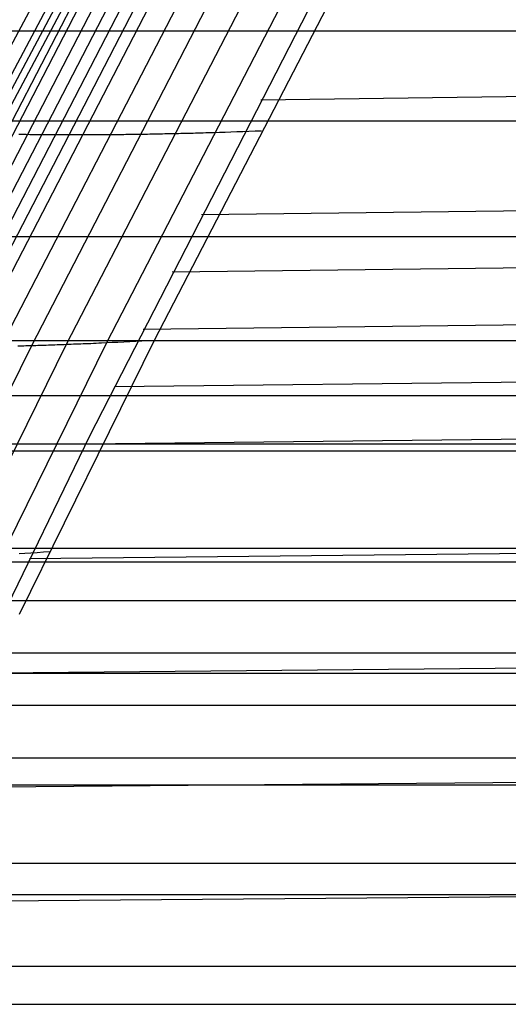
# Model space of a CAD drawing. Extents: x -260 to 296, y -277 to 294.
# Tile 70 of 241: x -167 to -160, y 80 to 93. Entities that reach past the tile are written whole.
import ezdxf

# ---------------------------------------------------------------- set-up
doc = ezdxf.new("R2010")
doc.units = 0
doc.layers.add('PREDEFINITO', color=7, linetype='CONTINUOUS')

msp = doc.modelspace()

# ---------------------------------------------------------------- linework, layer by layer
at = {"layer": 'PREDEFINITO'}
for p, q in [((-167.769, 91.746, 437.433), (-164.746, 97.425, 437.827)), ((-167.55, 91.744, 437.486), (-164.531, 97.417, 437.878)), ((-167.44, 91.743, 437.508), (-164.422, 97.414, 437.9)), ((-167.329, 91.743, 437.528), (-164.313, 97.41, 437.92)), ((-168.726, 88.787, 437.4), (-165.726, 94.587, 437.732)), ((-168.618, 88.788, 437.434), (-165.62, 94.585, 437.766)), ((-168.412, 88.79, 437.527), (-165.417, 94.581, 437.857)), ((-168.214, 88.791, 437.645), (-165.222, 94.578, 437.973)), ((-168.021, 88.793, 437.781), (-165.033, 94.574, 438.107)), ((-167.832, 88.795, 437.925), (-164.847, 94.571, 438.248)), ((-167.643, 88.797, 438.068), (-164.661, 94.568, 438.388)), ((-166.35, 88.831, 438.421), (-163.389, 94.566, 438.737)), ((-165.791, 88.854, 438.135), (-162.837, 94.573, 438.457)), ((-165.129, 88.886, 437.53), (-162.184, 94.586, 437.863)), ((-167.254, 88.804, 438.317), (-164.278, 94.564, 438.634)), ((-166.83, 88.815, 438.458), (-163.862, 94.563, 438.773)), ((-166.025, 87.561, 438.386), (-162.823, 93.814, 438.685)), ((-190.637, 93.173, 409.565), (226.429, 93.173, 409.565)), ((-163.66, 92.218, 438.594), (-102.194, 93.058, 454.675)), ((-192.163, 91.928, 400.376), (227.952, 91.928, 400.376)), ((-167.009, 91.741, 437.628), (-166.958, 91.741, 437.652)), ((-166.958, 91.741, 437.652), (-166.907, 91.741, 437.678)), ((-166.907, 91.741, 437.678), (-166.857, 91.74, 437.705)), ((-166.857, 91.74, 437.705), (-166.808, 91.74, 437.734)), ((-166.808, 91.74, 437.734), (-166.759, 91.74, 437.764)), ((-166.759, 91.74, 437.764), (-166.711, 91.739, 437.795)), ((-166.711, 91.739, 437.795), (-166.615, 91.739, 437.861)), ((-166.615, 91.739, 437.861), (-166.52, 91.738, 437.93)), ((-166.52, 91.738, 437.93), (-166.145, 91.737, 438.214)), ((-166.145, 91.737, 438.214), (-166.05, 91.737, 438.282)), ((-166.05, 91.737, 438.282), (-165.955, 91.737, 438.347)), ((-165.955, 91.737, 438.347), (-165.906, 91.738, 438.377)), ((-165.906, 91.738, 438.377), (-165.858, 91.738, 438.407)), ((-165.858, 91.738, 438.407), (-165.809, 91.738, 438.435)), ((-165.809, 91.738, 438.435), (-165.759, 91.738, 438.461)), ((-165.759, 91.738, 438.461), (-165.709, 91.739, 438.486)), ((-165.709, 91.739, 438.486), (-165.683, 91.739, 438.498)), ((-165.683, 91.739, 438.498), (-165.658, 91.739, 438.509)), ((-165.658, 91.739, 438.509), (-165.632, 91.739, 438.52)), ((-165.632, 91.739, 438.52), (-165.607, 91.74, 438.53)), ((-165.607, 91.74, 438.53), (-165.581, 91.74, 438.54)), ((-165.581, 91.74, 438.54), (-165.555, 91.74, 438.549)), ((-165.555, 91.74, 438.549), (-165.528, 91.741, 438.558)), ((-165.528, 91.741, 438.558), (-165.502, 91.741, 438.566)), ((-165.502, 91.741, 438.566), (-165.475, 91.741, 438.573)), ((-165.475, 91.741, 438.573), (-165.448, 91.742, 438.58)), ((-165.448, 91.742, 438.58), (-165.421, 91.742, 438.586)), ((-165.421, 91.742, 438.586), (-165.394, 91.742, 438.592)), ((-165.394, 91.742, 438.592), (-165.367, 91.743, 438.597)), ((-165.367, 91.743, 438.597), (-165.339, 91.743, 438.601)), ((-165.339, 91.743, 438.601), (-165.311, 91.744, 438.605)), ((-165.311, 91.744, 438.605), (-165.283, 91.744, 438.608)), ((-165.283, 91.744, 438.608), (-165.255, 91.745, 438.61)), ((-165.255, 91.745, 438.61), (-165.226, 91.745, 438.612)), ((-165.226, 91.745, 438.612), (-165.197, 91.746, 438.612)), ((-165.197, 91.746, 438.612), (-165.168, 91.746, 438.612)), ((-165.168, 91.746, 438.612), (-165.139, 91.747, 438.611)), ((-165.139, 91.747, 438.611), (-165.109, 91.747, 438.61)), ((-165.109, 91.747, 438.61), (-165.079, 91.748, 438.607)), ((-165.079, 91.748, 438.607), (-165.049, 91.748, 438.604)), ((-165.049, 91.748, 438.604), (-165.019, 91.749, 438.599)), ((-165.019, 91.749, 438.599), (-164.988, 91.75, 438.594)), ((-164.988, 91.75, 438.594), (-164.957, 91.75, 438.588)), ((-164.957, 91.75, 438.588), (-164.926, 91.751, 438.581)), ((-164.926, 91.751, 438.581), (-164.894, 91.752, 438.574)), ((-164.894, 91.752, 438.574), (-164.863, 91.753, 438.565)), ((-164.863, 91.753, 438.565), (-164.83, 91.753, 438.555)), ((-164.83, 91.753, 438.555), (-164.798, 91.754, 438.544)), ((-164.798, 91.754, 438.544), (-164.765, 91.755, 438.533)), ((-164.765, 91.755, 438.533), (-164.732, 91.756, 438.52)), ((-164.732, 91.756, 438.52), (-164.699, 91.757, 438.506)), ((-164.699, 91.757, 438.506), (-164.665, 91.757, 438.491)), ((-164.665, 91.757, 438.491), (-164.631, 91.758, 438.475)), ((-164.631, 91.758, 438.475), (-164.596, 91.759, 438.458)), ((-164.596, 91.759, 438.458), (-164.561, 91.76, 438.44)), ((-164.561, 91.76, 438.44), (-164.526, 91.761, 438.421)), ((-164.526, 91.761, 438.421), (-164.49, 91.762, 438.401)), ((-164.49, 91.762, 438.401), (-164.455, 91.763, 438.379)), ((-164.455, 91.763, 438.379), (-164.418, 91.764, 438.357)), ((-164.418, 91.764, 438.357), (-164.382, 91.765, 438.333)), ((-164.382, 91.765, 438.333), (-164.307, 91.768, 438.282)), ((-164.307, 91.768, 438.282), (-164.231, 91.77, 438.226)), ((-164.231, 91.77, 438.226), (-164.153, 91.773, 438.164)), ((-164.153, 91.773, 438.164), (-164.073, 91.775, 438.098)), ((-164.073, 91.775, 438.098), (-163.992, 91.778, 438.026)), ((-163.992, 91.778, 438.026), (-163.909, 91.781, 437.949)), ((-163.909, 91.781, 437.949), (-163.824, 91.784, 437.866)), ((-163.824, 91.784, 437.866), (-163.738, 91.787, 437.777)), ((-163.738, 91.787, 437.777), (-163.649, 91.79, 437.682)), ((-164.48, 90.629, 438.513), (-102.194, 91.423, 454.656)), ((-164.885, 89.834, 438.477), (-102.193, 90.605, 454.647)), ((-192.163, 90.323, 409.173), (227.952, 90.323, 409.173)), ((-165.286, 89.04, 438.443), (-102.193, 89.788, 454.639)), ((-165.685, 88.246, 438.411), (-102.193, 88.971, 454.631)), ((-193.649, 88.884, 399.976), (229.435, 88.884, 399.976)), ((-167.665, 85.047, 437.998), (-165.791, 88.854, 438.135)), ((-166.998, 85.091, 437.385), (-165.129, 88.886, 437.53)), ((-166.285, 88.833, 438.401), (-166.252, 88.835, 438.389)), ((-166.252, 88.835, 438.389), (-166.219, 88.836, 438.376)), ((-166.219, 88.836, 438.376), (-166.185, 88.837, 438.362)), ((-166.185, 88.837, 438.362), (-166.151, 88.839, 438.347)), ((-166.151, 88.839, 438.347), (-166.117, 88.84, 438.331)), ((-166.117, 88.84, 438.331), (-166.082, 88.841, 438.314)), ((-166.082, 88.841, 438.314), (-166.047, 88.843, 438.296)), ((-166.047, 88.843, 438.296), (-166.011, 88.844, 438.276)), ((-166.011, 88.844, 438.276), (-165.975, 88.846, 438.256)), ((-165.975, 88.846, 438.256), (-165.939, 88.848, 438.234)), ((-165.939, 88.848, 438.234), (-165.903, 88.849, 438.211)), ((-165.903, 88.849, 438.211), (-165.866, 88.851, 438.187)), ((-165.866, 88.851, 438.187), (-165.791, 88.854, 438.135)), ((-165.791, 88.854, 438.135), (-165.714, 88.858, 438.079)), ((-165.714, 88.858, 438.079), (-165.636, 88.861, 438.017)), ((-165.636, 88.861, 438.017), (-165.556, 88.865, 437.949)), ((-165.556, 88.865, 437.949), (-165.474, 88.869, 437.877)), ((-165.474, 88.869, 437.877), (-165.39, 88.873, 437.799)), ((-165.39, 88.873, 437.799), (-165.305, 88.877, 437.715)), ((-165.305, 88.877, 437.715), (-165.218, 88.882, 437.625)), ((-165.218, 88.882, 437.625), (-165.129, 88.886, 437.53)), ((-168.714, 84.988, 438.326), (-166.83, 88.815, 438.458)), ((-168.23, 85.013, 438.288), (-166.35, 88.831, 438.421)), ((-167.021, 88.809, 438.414), (-166.994, 88.81, 438.423)), ((-166.994, 88.81, 438.423), (-166.968, 88.811, 438.43)), ((-166.968, 88.811, 438.43), (-166.941, 88.811, 438.437)), ((-166.941, 88.811, 438.437), (-166.913, 88.812, 438.443)), ((-166.913, 88.812, 438.443), (-166.886, 88.813, 438.449)), ((-166.886, 88.813, 438.449), (-166.858, 88.814, 438.454)), ((-166.858, 88.814, 438.454), (-166.83, 88.815, 438.458)), ((-166.83, 88.815, 438.458), (-166.802, 88.815, 438.462)), ((-166.802, 88.815, 438.462), (-166.774, 88.816, 438.465)), ((-166.774, 88.816, 438.465), (-166.745, 88.817, 438.467)), ((-166.745, 88.817, 438.467), (-166.716, 88.818, 438.469)), ((-166.716, 88.818, 438.469), (-166.687, 88.819, 438.469)), ((-166.687, 88.819, 438.469), (-166.658, 88.82, 438.469)), ((-166.658, 88.82, 438.469), (-166.629, 88.821, 438.468)), ((-166.629, 88.821, 438.468), (-166.599, 88.822, 438.467)), ((-166.599, 88.822, 438.467), (-166.569, 88.823, 438.464)), ((-166.569, 88.823, 438.464), (-166.538, 88.824, 438.461)), ((-166.538, 88.824, 438.461), (-166.508, 88.825, 438.456)), ((-166.508, 88.825, 438.456), (-166.477, 88.826, 438.451)), ((-166.477, 88.826, 438.451), (-166.446, 88.827, 438.445)), ((-166.446, 88.827, 438.445), (-166.414, 88.828, 438.438)), ((-166.414, 88.828, 438.438), (-166.382, 88.83, 438.43)), ((-166.382, 88.83, 438.43), (-166.35, 88.831, 438.421)), ((-166.35, 88.831, 438.421), (-166.318, 88.832, 438.411)), ((-166.318, 88.832, 438.411), (-166.285, 88.833, 438.401)), ((-166.08, 87.452, 438.382), (-102.193, 88.155, 454.624)), ((-194.014, 88.119, 399.88), (229.799, 88.119, 399.88)), ((-168.07, 83.348, 438.269), (-166.025, 87.561, 438.386)), ((-194.377, 87.352, 399.786), (230.161, 87.352, 399.786)), ((-193.649, 87.449, 408.809), (229.435, 87.449, 408.809)), ((-166.86, 85.864, 438.331), (-102.193, 86.523, 454.611)), ((-194.377, 86.005, 408.638), (230.161, 86.005, 408.638)), ((-167.006, 85.932, 437.836), (-166.924, 85.937, 437.763)), ((-166.924, 85.937, 437.763), (-166.84, 85.942, 437.684)), ((-166.84, 85.942, 437.684), (-166.754, 85.947, 437.6)), ((-166.754, 85.947, 437.6), (-166.667, 85.953, 437.509)), ((-166.667, 85.953, 437.509), (-166.577, 85.959, 437.413)), ((-195.094, 85.814, 399.606), (230.877, 85.814, 399.606)), ((-194.737, 85.28, 408.555), (230.52, 85.28, 408.555)), ((-167.627, 84.276, 438.289), (-102.192, 84.894, 454.6)), ((-195.094, 84.554, 408.473), (230.877, 84.554, 408.473)), ((-195.801, 84.271, 399.436), (231.582, 84.271, 399.436)), ((-195.449, 83.828, 408.394), (231.231, 83.828, 408.394)), ((-168.381, 82.689, 438.256), (-102.192, 83.266, 454.592)), ((-195.801, 83.1, 408.317), (231.582, 83.1, 408.317)), ((-196.498, 82.724, 399.277), (232.278, 82.724, 399.277)), ((-196.498, 81.642, 408.172), (232.278, 81.642, 408.172)), ((-169.123, 81.102, 438.233), (-102.192, 81.64, 454.585)), ((-197.17, 81.206, 399.131), (232.948, 81.206, 399.131)), ((-197.17, 80.212, 408.04), (232.948, 80.212, 408.04)), ((-197.831, 79.684, 398.996), (233.609, 79.684, 398.996))]:
    msp.add_line(p, q, dxfattribs=at)

doc.saveas('drawing.dxf')
